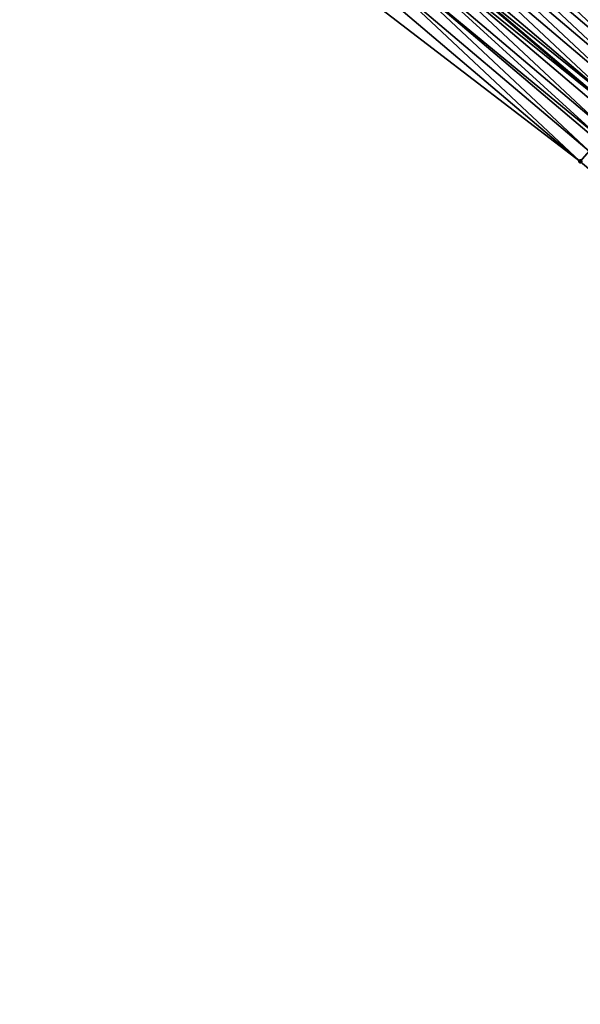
# Model space of a CAD drawing. Header units: feet. Extents: x 2017353 to 2024169, y 808050 to 818690.
# Tile 160 of 256: x 2018762 to 2018803, y 817331 to 817404. Entities that reach past the tile are written whole.
import ezdxf

# ---------------------------------------------------------------- set-up
doc = ezdxf.new("R2010")
doc.units = ezdxf.units.FT
doc.header["$MEASUREMENT"] = 0
doc.layers.add('EP_Travel Lane', color=172, linetype='Continuous', lineweight=53)
doc.layers.add('SB-Road Shots', color=141, linetype='Continuous', lineweight=100)
doc.layers.add('I-77-MM15-17_SB-Surface-BORDER', color=7, linetype='Continuous')
doc.layers.add('I-77-MM15-17_SB-Surface-TIN', color=7, linetype='Continuous')

msp = doc.modelspace()

# ---------------------------------------------------------------- linework, layer by layer
at = {"layer": 'EP_Travel Lane'}
msp.add_polyline3d([(2018653.54235965, 817526.148704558, 264.0434927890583), (2018668.886904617, 817513.3228793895, 263.8352409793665), (2018684.23153939, 817500.4969791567, 263.6390852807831), (2018699.576450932, 817487.6708475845, 263.4802584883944), (2018714.921095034, 817474.8449395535, 263.2853595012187), (2018730.120363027, 817462.0046075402, 263.0965422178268), (2018745.338320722, 817449.0286478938, 262.8982114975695), (2018760.55643586, 817436.0525539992, 262.7249435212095), (2018775.798534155, 817423.0772011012, 262.5775318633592), (2018791.02724985, 817410.1136505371, 262.3938890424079), (2018806.268037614, 817397.1536430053, 262.2393917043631), (2018821.517496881, 817384.2140773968, 262.091306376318), (2018836.76675896, 817371.2746791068, 261.9119101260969), (2018851.943161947, 817358.3102443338, 261.7441135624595), (2018867.14277968, 817345.3122354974, 261.5908135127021), (2018882.42538336, 817332.3068555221, 261.4095775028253)], dxfattribs=at)
at = {"layer": 'I-77-MM15-17_SB-Surface-BORDER', "color": 3, "linetype": 'Continuous', "lineweight": -3}
msp.add_polyline3d([(2018881.403652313, 817331.0968682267, 261.3537655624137), (2018864.954828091, 817342.7553382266, 261.4599888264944), (2018849.658932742, 817355.6409484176, 261.5985061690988), (2018834.496476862, 817368.6012030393, 261.786658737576), (2018818.601019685, 817380.779772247, 261.9203781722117), (2018803.35307019, 817393.720400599, 262.1245821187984), (2018787.455374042, 817405.9125446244, 262.2324987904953), (2018772.215764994, 817418.8636890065, 262.3815042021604), (2018756.30670229, 817431.0720134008, 262.4528881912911), (2018741.088644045, 817444.0480639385, 262.6347983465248), (2018726.519749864, 817457.7847630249, 262.8700145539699), (2018710.720652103, 817469.8236009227, 263.0211592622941), (2018695.617607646, 817482.938281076, 263.2341459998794), (2018680.597951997, 817496.1530265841, 263.4271609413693), (2018666.19084932, 817510.099730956, 263.6790065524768), (2018649.612508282, 817521.4504297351, 263.8234945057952)], dxfattribs=at)
at = {"layer": 'I-77-MM15-17_SB-Surface-TIN', "color": 128, "linetype": 'Continuous', "lineweight": -3}
for points in [[(2018811.767338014, 817403.6299973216, 262.511614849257), (2018797.171734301, 817417.3402458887, 262.6980887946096), (2018796.523969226, 817416.5784057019, 262.6657334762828)], [(2018811.767338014, 817403.6299973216, 262.511614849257), (2018812.414636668, 817404.3922338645, 262.5488960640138), (2018797.171734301, 817417.3402458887, 262.6980887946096)], [(2018811.120066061, 817402.8677381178, 262.4785743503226), (2018796.523969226, 817416.5784057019, 262.6657334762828), (2018795.876201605, 817415.8165676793, 262.6329442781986)], [(2018811.120066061, 817402.8677381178, 262.4785743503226), (2018811.767338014, 817403.6299973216, 262.511614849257), (2018796.523969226, 817416.5784057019, 262.6657334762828)], [(2018810.472801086, 817402.1054729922, 262.4466420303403), (2018795.876201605, 817415.8165676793, 262.6329442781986), (2018795.228438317, 817415.0547259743, 262.6008933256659)], [(2018810.472801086, 817402.1054729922, 262.4466420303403), (2018811.120066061, 817402.8677381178, 262.4785743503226), (2018795.876201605, 817415.8165676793, 262.6329442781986)], [(2018809.825521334, 817401.3432204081, 262.4123627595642), (2018795.228438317, 817415.0547259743, 262.6008933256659), (2018794.580686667, 817414.2928743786, 262.5708252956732)], [(2018809.825521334, 817401.3432204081, 262.4123627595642), (2018810.472801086, 817402.1054729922, 262.4466420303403), (2018795.228438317, 817415.0547259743, 262.6008933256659)], [(2018809.178246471, 817400.580963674, 262.3788600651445), (2018794.580686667, 817414.2928743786, 262.5708252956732), (2018793.932902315, 817413.5310505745, 262.5351855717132)], [(2018809.178246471, 817400.580963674, 262.3788600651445), (2018809.825521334, 817401.3432204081, 262.4123627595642), (2018794.580686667, 817414.2928743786, 262.5708252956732)], [(2018808.53096844, 817399.8187096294, 262.3448540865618), (2018793.932902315, 817413.5310505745, 262.5351855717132), (2018793.285127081, 817412.7692190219, 262.501099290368)], [(2018808.53096844, 817399.8187096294, 262.3448540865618), (2018809.178246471, 817400.580963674, 262.3788600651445), (2018793.932902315, 817413.5310505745, 262.5351855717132)], [(2018807.883696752, 817399.056450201, 262.3118555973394), (2018793.285127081, 817412.7692190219, 262.501099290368), (2018792.637355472, 817412.007384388, 262.4676307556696)], [(2018807.883696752, 817399.056450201, 262.3118555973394), (2018808.53096844, 817399.8187096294, 262.3448540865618), (2018793.285127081, 817412.7692190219, 262.501099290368)], [(2018807.236425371, 817398.2941905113, 262.278905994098), (2018792.637355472, 817412.007384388, 262.4676307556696), (2018791.989548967, 817411.2455794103, 262.4282167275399)], [(2018807.236425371, 817398.2941905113, 262.278905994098), (2018807.883696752, 817399.056450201, 262.3118555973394), (2018792.637355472, 817412.007384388, 262.4676307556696)], [(2018806.589201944, 817397.5318901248, 262.2535723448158), (2018791.989548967, 817411.2455794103, 262.4282167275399), (2018791.341848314, 817410.4836844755, 262.4068372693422)], [(2018806.589201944, 817397.5318901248, 262.2535723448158), (2018807.236425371, 817398.2941905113, 262.278905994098), (2018791.989548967, 817411.2455794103, 262.4282167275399)], [(2018806.589201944, 817397.5318901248, 262.2535723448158), (2018791.341848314, 817410.4836844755, 262.4068372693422), (2018791.02724985, 817410.1136505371, 262.3938890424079)], [(2018805.29465002, 817396.0073785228, 262.1862177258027), (2018790.694116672, 817409.7218158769, 262.3801779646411), (2018790.046304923, 817408.9600153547, 262.339870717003)], [(2018790.694116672, 817409.7218158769, 262.3801779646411), (2018806.268037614, 817397.1536430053, 262.2393917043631), (2018791.02724985, 817410.1136505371, 262.3938890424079)], [(2018805.941958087, 817396.7696070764, 262.2249940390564), (2018806.268037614, 817397.1536430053, 262.2393917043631), (2018790.694116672, 817409.7218158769, 262.3801779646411)], [(2018805.29465002, 817396.0073785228, 262.1862177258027), (2018805.941958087, 817396.7696070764, 262.2249940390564), (2018790.694116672, 817409.7218158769, 262.3801779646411)], [(2018806.589201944, 817397.5318901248, 262.2535723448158), (2018791.02724985, 817410.1136505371, 262.3938890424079), (2018806.268037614, 817397.1536430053, 262.2393917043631)], [(2018804.838666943, 817395.4703065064, 262.1695215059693), (2018790.046304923, 817408.9600153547, 262.339870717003), (2018789.398588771, 817408.1981335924, 262.3158504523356)], [(2018804.838666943, 817395.4703065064, 262.1695215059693), (2018805.29465002, 817396.0073785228, 262.1862177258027), (2018790.046304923, 817408.9600153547, 262.339870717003)], [(2018804.000288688, 817394.4827051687, 262.149132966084), (2018789.398588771, 817408.1981335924, 262.3158504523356), (2018788.75084075, 817407.4362789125, 262.2864006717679)], [(2018804.000288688, 817394.4827051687, 262.149132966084), (2018804.647482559, 817395.2450306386, 262.1697726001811), (2018789.398588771, 817408.1981335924, 262.3158504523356)], [(2018804.647482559, 817395.2450306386, 262.1697726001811), (2018804.838666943, 817395.4703065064, 262.1695215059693), (2018789.398588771, 817408.1981335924, 262.3158504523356)], [(2018803.35307019, 817393.720400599, 262.1245821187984), (2018788.75084075, 817407.4362789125, 262.2864006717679), (2018788.103079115, 817406.6744358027, 262.2546313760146)], [(2018803.35307019, 817393.720400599, 262.1245821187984), (2018804.000288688, 817394.4827051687, 262.149132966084), (2018788.75084075, 817407.4362789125, 262.2864006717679)], [(2018803.35307019, 817393.720400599, 262.1245821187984), (2018788.103079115, 817406.6744358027, 262.2546313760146), (2018787.455374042, 817405.9125446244, 262.2324987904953)], [(2018818.601019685, 817380.779772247, 261.9203781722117), (2018804.000288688, 817394.4827051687, 262.149132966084), (2018803.35307019, 817393.720400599, 262.1245821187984)]]:
    msp.add_3dface(points, dxfattribs=at)
at = {"layer": 'SB-Road Shots', "lineweight": 100}
msp.add_point((2018803.35307019, 817393.720400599, 262.1245821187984), dxfattribs=at)

doc.saveas('drawing.dxf')
